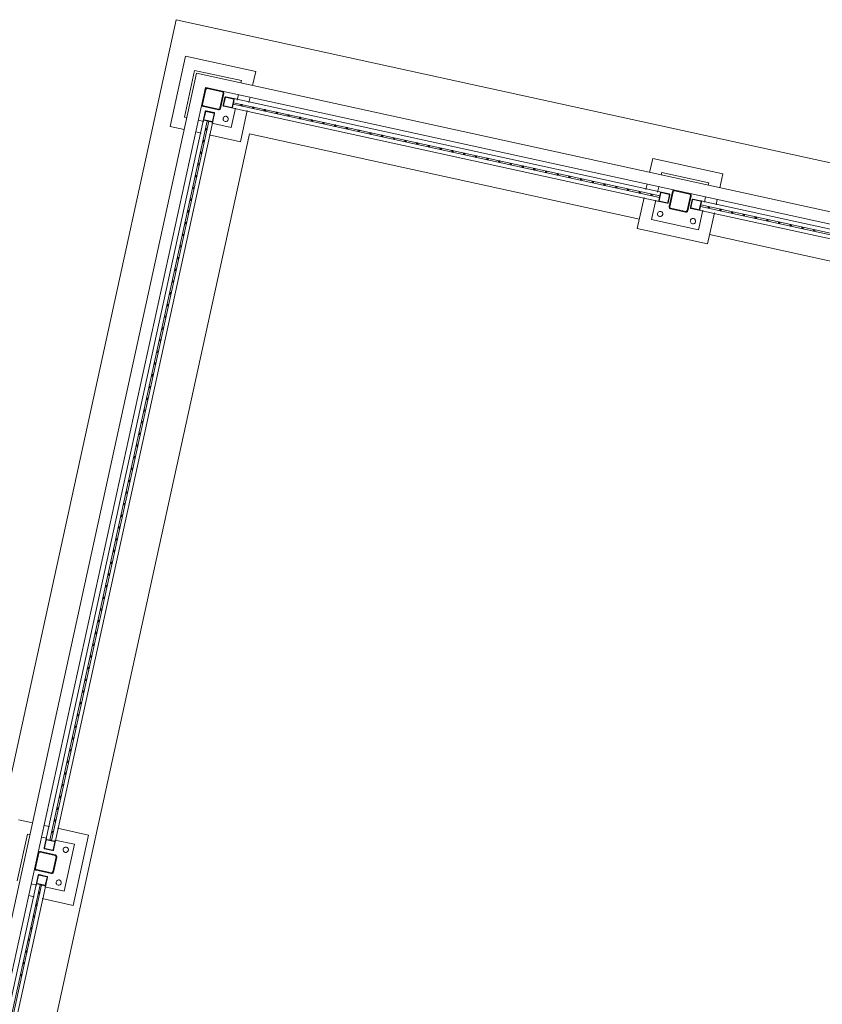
# Model space of a CAD drawing. Header units: metres. Extents: x 233012 to 233264, y 553571 to 554014.
# Tile 94 of 256: x 233189.49 to 233192.83, y 553795.62 to 553799.72. Entities that reach past the tile are written whole.
import ezdxf

# ---------------------------------------------------------------- set-up
doc = ezdxf.new("R2010")
doc.units = ezdxf.units.M
for name, color, linetype, lineweight in [('A-NL$1B_3D-modellen_algemeen', 252, 'Continuous', 5), ('A-NL$1B_3D-modellen_algemeen-drsn', 252, 'Continuous', 5), ('A-NL23_vloeraanzicht', 252, 'Continuous', 5), ('A-NL90_terrein', 252, 'Continuous', 5), ('K-NL28_kolommen', 252, 'Continuous', 5)]:
    doc.layers.add(name, color=color, linetype=linetype, lineweight=lineweight)

# ---------------------------------------------------------------- blocks, each defined once
blk = doc.blocks.new('NLRS_90_GM_LB_fietsenstalling open _gen_mie - NLRS_90_GM_LB_fietsenstalling open _gen_mie-7494162-01_Situatie')
at = {"layer": 'A-NL$1B_3D-modellen_algemeen'}
for p, q in [((11.71, 14.057), (11.71, 14.117)), ((14.97, 14.117), (14.67, 14.117)), ((14.67, 14.117), (14.67, 14.057)), ((14.97, 13.817), (14.97, 14.117)), ((11.66, 14.067), (11.46, 14.067)), ((11.66, 14.057), (11.66, 14.067)), ((14.92, 14.067), (14.72, 14.067)), ((14.72, 14.067), (14.72, 14.057)), ((14.92, 13.867), (14.92, 14.067)), ((11.41, 14.007), (11.41, 13.984)), ((11.46, 14.007), (11.46, 13.984)), ((11.66, 13.984), (11.66, 14.007)), ((11.71, 13.984), (11.71, 14.007)), ((14.67, 14.007), (14.67, 13.984)), ((14.72, 14.0081), (14.72, 13.984)), ((11.468, 13.987), (8.392, 13.987)), ((11.465, 13.97), (8.395, 13.97)), ((8.395, 13.964), (11.465, 13.964)), ((11.465, 13.95), (11.465, 13.984)), ((11.465, 13.97), (11.465, 13.967)), ((11.465, 13.967), (11.465, 13.964)), ((11.467, 13.984), (11.467, 13.95)), ((11.468, 13.987), (11.502, 13.987)), ((11.502, 13.985), (11.468, 13.985)), ((11.503, 13.95), (11.503, 13.984)), ((11.505, 13.984), (11.505, 13.95)), ((11.615, 13.95), (11.615, 13.984)), ((11.617, 13.984), (11.617, 13.95)), ((11.618, 13.987), (11.652, 13.987)), ((11.652, 13.985), (11.618, 13.985)), ((14.728, 13.987), (11.652, 13.987)), ((11.653, 13.95), (11.653, 13.984)), ((11.655, 13.984), (11.655, 13.95)), ((14.725, 13.97), (11.655, 13.97)), ((11.655, 13.967), (11.655, 13.97)), ((11.655, 13.964), (11.655, 13.967)), ((11.655, 13.964), (14.725, 13.964)), ((14.725, 13.95), (14.725, 13.984)), ((14.725, 13.97), (14.725, 13.967)), ((14.725, 13.967), (14.725, 13.964)), ((14.727, 13.984), (14.727, 13.95)), ((14.728, 13.987), (14.762, 13.987)), ((14.762, 13.985), (14.728, 13.985)), ((14.763, 13.95), (14.763, 13.984)), ((14.765, 13.984), (14.765, 13.95)), ((8.392, 13.947), (11.468, 13.947)), ((11.41, 13.95), (11.41, 13.817)), ((11.46, 13.95), (11.46, 13.867)), ((11.468, 13.949), (11.502, 13.949)), ((11.502, 13.947), (11.468, 13.947)), ((11.618, 13.949), (11.652, 13.949)), ((11.652, 13.947), (11.618, 13.947)), ((11.652, 13.947), (14.728, 13.947)), ((11.66, 13.867), (11.66, 13.95)), ((11.71, 13.817), (11.71, 13.95)), ((14.67, 13.95), (14.67, 13.817)), ((14.72, 13.95), (14.72, 13.867)), ((14.728, 13.949), (14.762, 13.949)), ((14.762, 13.947), (14.728, 13.947)), ((14.803, 13.9195), (14.837, 13.9195)), ((14.8, 13.8825), (14.8, 13.9165)), ((14.8, 13.8825), (14.8, 12.0565)), ((14.802, 13.9165), (14.802, 13.8825)), ((14.837, 13.9175), (14.803, 13.9175)), ((14.803, 13.8815), (14.837, 13.8815)), ((14.837, 13.8795), (14.803, 13.8795)), ((14.817, 13.8795), (14.817, 12.0595)), ((14.817, 13.8795), (14.82, 13.8795)), ((14.82, 13.8795), (14.823, 13.8795)), ((14.823, 12.0595), (14.823, 13.8795)), ((14.838, 13.8825), (14.838, 13.9165)), ((14.84, 13.9165), (14.84, 13.8825)), ((14.84, 12.0565), (14.84, 13.8825)), ((11.46, 13.867), (11.66, 13.867)), ((14.72, 13.867), (14.803, 13.867)), ((14.837, 13.867), (14.8606, 13.867)), ((14.91, 13.867), (14.92, 13.867)), ((11.41, 13.817), (11.71, 13.817)), ((14.67, 13.817), (14.803, 13.817)), ((14.837, 13.817), (14.8608, 13.817)), ((14.91, 13.817), (14.97, 13.817)), ((14.803, 12.122), (14.67, 12.122)), ((14.67, 12.122), (14.67, 11.822)), ((14.86, 12.122), (14.837, 12.122)), ((14.97, 12.122), (14.91, 12.122)), ((14.97, 11.822), (14.97, 12.122)), ((14.803, 12.072), (14.72, 12.072)), ((14.72, 12.072), (14.72, 11.872)), ((14.86, 12.072), (14.837, 12.072)), ((14.92, 12.072), (14.91, 12.072)), ((14.92, 11.872), (14.92, 12.072)), ((14.8, 12.0225), (14.8, 12.0565)), ((14.802, 12.0565), (14.802, 12.0225)), ((14.803, 12.0595), (14.837, 12.0595)), ((14.837, 12.0575), (14.803, 12.0575)), ((14.82, 12.0595), (14.817, 12.0595)), ((14.823, 12.0595), (14.82, 12.0595)), ((14.838, 12.0225), (14.838, 12.0565)), ((14.84, 12.0565), (14.84, 12.0225)), ((14.803, 12.0215), (14.837, 12.0215)), ((14.837, 12.0195), (14.803, 12.0195)), ((14.8, 11.8875), (14.8, 11.9215)), ((14.802, 11.9215), (14.802, 11.8875)), ((14.803, 11.9245), (14.837, 11.9245)), ((14.837, 11.9225), (14.803, 11.9225)), ((14.838, 11.8875), (14.838, 11.9215)), ((14.84, 11.9215), (14.84, 11.8875)), ((14.72, 11.872), (14.803, 11.872)), ((14.8, 11.8875), (14.8, 10.0615)), ((14.803, 11.8865), (14.837, 11.8865)), ((14.837, 11.8845), (14.803, 11.8845)), ((14.817, 11.8845), (14.817, 10.0645)), ((14.817, 11.8845), (14.82, 11.8845)), ((14.82, 11.8845), (14.823, 11.8845)), ((14.823, 10.0645), (14.823, 11.8845)), ((14.837, 11.872), (14.86, 11.872)), ((14.84, 10.0615), (14.84, 11.8875)), ((14.91, 11.872), (14.92, 11.872)), ((14.67, 11.822), (14.803, 11.822)), ((14.837, 11.822), (14.86, 11.822)), ((14.91, 11.822), (14.97, 11.822))]:
    blk.add_line(p, q, dxfattribs=at)
at = {"layer": 'A-NL$1B_3D-modellen_algemeen', "flags": 128}
for points in [[(11.465, 13.984), (11.4651, 13.9847), (11.4653, 13.9853), (11.4657, 13.9859), (11.4661, 13.9863), (11.4667, 13.9867), (11.4673, 13.9869), (11.468, 13.987)], [(11.468, 13.985), (11.4678, 13.985), (11.4676, 13.9849), (11.4674, 13.9848), (11.4672, 13.9846), (11.4671, 13.9844), (11.467, 13.9842), (11.467, 13.984)], [(11.502, 13.987), (11.5027, 13.9869), (11.5033, 13.9867), (11.5039, 13.9863), (11.5043, 13.9859), (11.5047, 13.9853), (11.5049, 13.9847), (11.505, 13.984)], [(11.503, 13.984), (11.503, 13.9842), (11.5029, 13.9844), (11.5028, 13.9846), (11.5026, 13.9848), (11.5024, 13.9849), (11.5022, 13.985), (11.502, 13.985)], [(11.615, 13.984), (11.6151, 13.9847), (11.6153, 13.9853), (11.6157, 13.9859), (11.6161, 13.9863), (11.6167, 13.9867), (11.6173, 13.9869), (11.618, 13.987)], [(11.618, 13.985), (11.6178, 13.985), (11.6176, 13.9849), (11.6174, 13.9848), (11.6172, 13.9846), (11.6171, 13.9844), (11.617, 13.9842), (11.617, 13.984)], [(11.652, 13.987), (11.6527, 13.9869), (11.6533, 13.9867), (11.6539, 13.9863), (11.6543, 13.9859), (11.6547, 13.9853), (11.6549, 13.9847), (11.655, 13.984)], [(11.653, 13.984), (11.653, 13.9842), (11.6529, 13.9844), (11.6528, 13.9846), (11.6526, 13.9848), (11.6524, 13.9849), (11.6522, 13.985), (11.652, 13.985)], [(14.725, 13.984), (14.7251, 13.9847), (14.7253, 13.9853), (14.7257, 13.9859), (14.7261, 13.9863), (14.7267, 13.9867), (14.7273, 13.9869), (14.728, 13.987)], [(14.728, 13.985), (14.7278, 13.985), (14.7276, 13.9849), (14.7274, 13.9848), (14.7272, 13.9846), (14.7271, 13.9844), (14.727, 13.9842), (14.727, 13.984)], [(14.762, 13.987), (14.7627, 13.9869), (14.7633, 13.9867), (14.7639, 13.9863), (14.7643, 13.9859), (14.7647, 13.9853), (14.7649, 13.9847), (14.765, 13.984)], [(14.763, 13.984), (14.763, 13.9842), (14.7629, 13.9844), (14.7628, 13.9846), (14.7626, 13.9848), (14.7624, 13.9849), (14.7622, 13.985), (14.762, 13.985)], [(11.468, 13.947), (11.4673, 13.9471), (11.4667, 13.9473), (11.4661, 13.9477), (11.4657, 13.9481), (11.4653, 13.9487), (11.4651, 13.9493), (11.465, 13.95)], [(11.467, 13.95), (11.467, 13.9498), (11.4671, 13.9496), (11.4672, 13.9494), (11.4674, 13.9492), (11.4676, 13.9491), (11.4678, 13.949), (11.468, 13.949)], [(11.505, 13.95), (11.5049, 13.9493), (11.5047, 13.9487), (11.5043, 13.9481), (11.5039, 13.9477), (11.5033, 13.9473), (11.5027, 13.9471), (11.502, 13.947)], [(11.502, 13.949), (11.5022, 13.949), (11.5024, 13.9491), (11.5026, 13.9492), (11.5028, 13.9494), (11.5029, 13.9496), (11.503, 13.9498), (11.503, 13.95)], [(11.618, 13.947), (11.6173, 13.9471), (11.6167, 13.9473), (11.6161, 13.9477), (11.6157, 13.9481), (11.6153, 13.9487), (11.6151, 13.9493), (11.615, 13.95)], [(11.617, 13.95), (11.617, 13.9498), (11.6171, 13.9496), (11.6172, 13.9494), (11.6174, 13.9492), (11.6176, 13.9491), (11.6178, 13.949), (11.618, 13.949)], [(11.655, 13.95), (11.6549, 13.9493), (11.6547, 13.9487), (11.6543, 13.9481), (11.6539, 13.9477), (11.6533, 13.9473), (11.6527, 13.9471), (11.652, 13.947)], [(11.652, 13.949), (11.6522, 13.949), (11.6524, 13.9491), (11.6526, 13.9492), (11.6528, 13.9494), (11.6529, 13.9496), (11.653, 13.9498), (11.653, 13.95)], [(14.728, 13.947), (14.7273, 13.9471), (14.7267, 13.9473), (14.7261, 13.9477), (14.7257, 13.9481), (14.7253, 13.9487), (14.7251, 13.9493), (14.725, 13.95)], [(14.727, 13.95), (14.727, 13.9498), (14.7271, 13.9496), (14.7272, 13.9494), (14.7274, 13.9492), (14.7276, 13.9491), (14.7278, 13.949), (14.728, 13.949)], [(14.765, 13.95), (14.7649, 13.9493), (14.7647, 13.9487), (14.7643, 13.9481), (14.7639, 13.9477), (14.7633, 13.9473), (14.7627, 13.9471), (14.762, 13.947)], [(14.762, 13.949), (14.7622, 13.949), (14.7624, 13.9491), (14.7626, 13.9492), (14.7628, 13.9494), (14.7629, 13.9496), (14.763, 13.9498), (14.763, 13.95)], [(14.8, 13.9165), (14.8001, 13.9172), (14.8003, 13.9178), (14.8007, 13.9184), (14.8011, 13.9188), (14.8017, 13.9192), (14.8023, 13.9194), (14.803, 13.9195)], [(14.837, 13.9195), (14.8377, 13.9194), (14.8383, 13.9192), (14.8389, 13.9188), (14.8393, 13.9184), (14.8397, 13.9178), (14.8399, 13.9172), (14.84, 13.9165)], [(14.803, 13.8795), (14.8023, 13.8796), (14.8017, 13.8798), (14.8011, 13.8802), (14.8007, 13.8806), (14.8003, 13.8812), (14.8001, 13.8818), (14.8, 13.8825)], [(14.803, 13.9175), (14.8028, 13.9175), (14.8026, 13.9174), (14.8024, 13.9173), (14.8022, 13.9171), (14.8021, 13.9169), (14.802, 13.9167), (14.802, 13.9165)], [(14.802, 13.8825), (14.802, 13.8823), (14.8021, 13.8821), (14.8022, 13.8819), (14.8024, 13.8817), (14.8026, 13.8816), (14.8028, 13.8815), (14.803, 13.8815)], [(14.838, 13.9165), (14.838, 13.9167), (14.8379, 13.9169), (14.8378, 13.9171), (14.8376, 13.9173), (14.8374, 13.9174), (14.8372, 13.9175), (14.837, 13.9175)], [(14.84, 13.8825), (14.8399, 13.8818), (14.8397, 13.8812), (14.8393, 13.8806), (14.8389, 13.8802), (14.8383, 13.8798), (14.8377, 13.8796), (14.837, 13.8795)], [(14.837, 13.8815), (14.8372, 13.8815), (14.8374, 13.8816), (14.8376, 13.8817), (14.8378, 13.8819), (14.8379, 13.8821), (14.838, 13.8823), (14.838, 13.8825)], [(14.8, 12.0565), (14.8001, 12.0572), (14.8003, 12.0578), (14.8007, 12.0584), (14.8011, 12.0588), (14.8017, 12.0592), (14.8023, 12.0594), (14.803, 12.0595)], [(14.803, 12.0575), (14.8028, 12.0575), (14.8026, 12.0574), (14.8024, 12.0573), (14.8022, 12.0571), (14.8021, 12.0569), (14.802, 12.0567), (14.802, 12.0565)], [(14.837, 12.0595), (14.8377, 12.0594), (14.8383, 12.0592), (14.8389, 12.0588), (14.8393, 12.0584), (14.8397, 12.0578), (14.8399, 12.0572), (14.84, 12.0565)], [(14.838, 12.0565), (14.838, 12.0567), (14.8379, 12.0569), (14.8378, 12.0571), (14.8376, 12.0573), (14.8374, 12.0574), (14.8372, 12.0575), (14.837, 12.0575)], [(14.803, 12.0195), (14.8023, 12.0196), (14.8017, 12.0198), (14.8011, 12.0202), (14.8007, 12.0206), (14.8003, 12.0212), (14.8001, 12.0218), (14.8, 12.0225)], [(14.802, 12.0225), (14.802, 12.0223), (14.8021, 12.0221), (14.8022, 12.0219), (14.8024, 12.0217), (14.8026, 12.0216), (14.8028, 12.0215), (14.803, 12.0215)], [(14.84, 12.0225), (14.8399, 12.0218), (14.8397, 12.0212), (14.8393, 12.0206), (14.8389, 12.0202), (14.8383, 12.0198), (14.8377, 12.0196), (14.837, 12.0195)], [(14.837, 12.0215), (14.8372, 12.0215), (14.8374, 12.0216), (14.8376, 12.0217), (14.8378, 12.0219), (14.8379, 12.0221), (14.838, 12.0223), (14.838, 12.0225)], [(14.8, 11.9215), (14.8001, 11.9222), (14.8003, 11.9228), (14.8007, 11.9234), (14.8011, 11.9238), (14.8017, 11.9242), (14.8023, 11.9244), (14.803, 11.9245)], [(14.803, 11.9225), (14.8028, 11.9225), (14.8026, 11.9224), (14.8024, 11.9223), (14.8022, 11.9221), (14.8021, 11.9219), (14.802, 11.9217), (14.802, 11.9215)], [(14.837, 11.9245), (14.8377, 11.9244), (14.8383, 11.9242), (14.8389, 11.9238), (14.8393, 11.9234), (14.8397, 11.9228), (14.8399, 11.9222), (14.84, 11.9215)], [(14.838, 11.9215), (14.838, 11.9217), (14.8379, 11.9219), (14.8378, 11.9221), (14.8376, 11.9223), (14.8374, 11.9224), (14.8372, 11.9225), (14.837, 11.9225)], [(14.803, 11.8845), (14.8023, 11.8846), (14.8017, 11.8848), (14.8011, 11.8852), (14.8007, 11.8856), (14.8003, 11.8862), (14.8001, 11.8868), (14.8, 11.8875)], [(14.802, 11.8875), (14.802, 11.8873), (14.8021, 11.8871), (14.8022, 11.8869), (14.8024, 11.8867), (14.8026, 11.8866), (14.8028, 11.8865), (14.803, 11.8865)], [(14.84, 11.8875), (14.8399, 11.8868), (14.8397, 11.8862), (14.8393, 11.8856), (14.8389, 11.8852), (14.8383, 11.8848), (14.8377, 11.8846), (14.837, 11.8845)], [(14.837, 11.8865), (14.8372, 11.8865), (14.8374, 11.8866), (14.8376, 11.8867), (14.8378, 11.8869), (14.8379, 11.8871), (14.838, 11.8873), (14.838, 11.8875)]]:
    blk.add_lwpolyline(points, dxfattribs=at)
at = {"layer": 'A-NL$1B_3D-modellen_algemeen'}
for centre, start, end in [((11.63, 13.897), 360, 180), ((14.75, 13.897), 180, 0), ((14.75, 11.902), 180, 0)]:
    blk.add_arc(centre, 0.011, start, end, dxfattribs=at)
for centre, major_axis, start_param, end_param in [((11.49, 13.897), (-0.0104, 0.0035), 3.468014, 6.609607), ((11.49, 13.897), (0.0104, 0.0036), 2.804203, 5.945795), ((11.63, 13.897), (-0.00809, 0.00745), 0.743843, 3.885435), ((14.75, 13.897), (0.0104, 0.0036), 5.945795, 9.087388), ((14.75, 12.042), (0.0015, 0.0109), 4.845515, 7.987108), ((14.75, 12.042), (0.0109, 0.0016), 2.998575, 6.140167), ((14.75, 11.902), (0.00825, 0.00728), 5.559946, 8.701539)]:
    blk.add_ellipse(centre, major_axis=major_axis, ratio=1, start_param=start_param, end_param=end_param, dxfattribs=at)
at = {"layer": 'A-NL$1B_3D-modellen_algemeen-drsn'}
for p, q in [((11.465, 13.984), (11.465, 13.95)), ((11.467, 13.95), (11.467, 13.984)), ((11.502, 13.987), (11.468, 13.987)), ((11.468, 13.985), (11.502, 13.985)), ((11.503, 13.984), (11.503, 13.95)), ((11.505, 13.95), (11.505, 13.984)), ((11.615, 13.984), (11.615, 13.95)), ((11.617, 13.95), (11.617, 13.984)), ((11.652, 13.987), (11.618, 13.987)), ((11.618, 13.985), (11.652, 13.985)), ((11.653, 13.984), (11.653, 13.95)), ((11.655, 13.95), (11.655, 13.984)), ((14.725, 13.984), (14.725, 13.95)), ((14.727, 13.95), (14.727, 13.984)), ((14.762, 13.987), (14.728, 13.987)), ((14.728, 13.985), (14.762, 13.985)), ((14.763, 13.984), (14.763, 13.95)), ((14.765, 13.95), (14.765, 13.984)), ((11.502, 13.949), (11.468, 13.949)), ((11.468, 13.947), (11.502, 13.947)), ((11.652, 13.949), (11.618, 13.949)), ((11.618, 13.947), (11.652, 13.947)), ((14.762, 13.949), (14.728, 13.949)), ((14.728, 13.947), (14.762, 13.947)), ((14.837, 13.9195), (14.803, 13.9195)), ((14.8, 13.9165), (14.8, 13.8825)), ((14.802, 13.8825), (14.802, 13.9165)), ((14.803, 13.9175), (14.837, 13.9175)), ((14.837, 13.8815), (14.803, 13.8815)), ((14.803, 13.8795), (14.837, 13.8795)), ((14.838, 13.9165), (14.838, 13.8825)), ((14.84, 13.8825), (14.84, 13.9165)), ((14.8, 12.0565), (14.8, 12.0225)), ((14.802, 12.0225), (14.802, 12.0565)), ((14.837, 12.0595), (14.803, 12.0595)), ((14.803, 12.0575), (14.837, 12.0575)), ((14.838, 12.0565), (14.838, 12.0225)), ((14.84, 12.0225), (14.84, 12.0565)), ((14.837, 12.0215), (14.803, 12.0215)), ((14.803, 12.0195), (14.837, 12.0195)), ((14.8, 11.9215), (14.8, 11.8875)), ((14.802, 11.8875), (14.802, 11.9215)), ((14.837, 11.9245), (14.803, 11.9245)), ((14.803, 11.9225), (14.837, 11.9225)), ((14.838, 11.9215), (14.838, 11.8875)), ((14.84, 11.8875), (14.84, 11.9215)), ((14.837, 11.8865), (14.803, 11.8865)), ((14.803, 11.8845), (14.837, 11.8845))]:
    blk.add_line(p, q, dxfattribs=at)
for centre, major_axis, start_param, end_param in [((11.08, 13.967), (-0.00291, 0.00074), 3.39126, 6.532852), ((11.08, 13.967), (-0.00064, 0.00293), 1.354581, 4.496173), ((11.13, 13.967), (0.00173, 0.00245), 5.326266, 8.467859), ((11.13, 13.967), (0.00087, 0.00287), 1.864808, 5.006401), ((11.18, 13.967), (0.00069, 0.00292), 4.944207, 8.0858), ((11.18, 13.967), (-0.0026, 0.0015), 0.522999, 3.664592), ((11.23, 13.967), (-0.00288, 0.00084), 3.424966, 6.566558), ((11.23, 13.967), (0.00158, 0.00255), 2.124363, 5.265955), ((11.28, 13.967), (-0.00122, 0.00274), 4.293386, 7.434979), ((11.28, 13.967), (0.00173, 0.00245), 2.184678, 5.326271), ((11.33, 13.967), (0.00173, 0.00245), 5.326283, 8.467876), ((11.33, 13.967), (-0.00281, 0.00104), 0.354311, 3.495903), ((11.38, 13.967), (-0.00075, 0.0029), 4.45883, 7.600423), ((11.38, 13.967), (-0.00288, 0.00084), 0.28336, 3.424953), ((11.43, 13.967), (-0.00299, 0.0003), 3.24028, 6.381873), ((11.43, 13.967), (-0.00097, 0.00284), 1.242934, 4.384526), ((11.468, 13.984), (-0.00048, 0.00296), 6.12233, 7.693126), ((11.468, 13.984), (-0.000366, 0.000931), 5.908997, 7.479793), ((11.502, 13.984), (0.00122, 0.00274), 5.13137, 6.702166), ((11.502, 13.984), (0.000924, 0.000383), 5.890486, 7.461283), ((11.618, 13.984), (-0.00152, 0.00259), 5.751346, 7.322142), ((11.618, 13.984), (0.000985, 0.000174), 1.396399, 2.967195), ((11.652, 13.984), (-0.00288, 0.00084), 3.424953, 4.995749), ((11.652, 13.984), (-0.000759, 0.000651), 3.850679, 5.421475), ((11.69, 13.967), (-0.00259, 0.00152), 3.673441, 6.815033), ((11.69, 13.967), (0.002, 0.00224), 2.300885, 5.442478), ((11.74, 13.967), (0.00152, 0.00259), 5.244245, 8.385838), ((11.74, 13.967), (0.00158, 0.00255), 2.124371, 5.265963), ((11.79, 13.967), (0.00197, 0.00227), 5.426839, 8.568431), ((11.79, 13.967), (-0.00241, 0.00179), 0.63967, 3.781262), ((11.84, 13.967), (-0.00241, 0.00179), 3.781257, 6.92285), ((11.84, 13.967), (-0.00057, 0.00295), 1.380543, 4.522136), ((11.89, 13.967), (-0.00069, 0.00292), 4.480565, 7.622158), ((11.89, 13.967), (0.00152, 0.00259), 2.102636, 5.244228), ((11.94, 13.967), (-0.00128, 0.00271), 4.269856, 7.411448), ((11.94, 13.967), (0.00204, 0.0022), 2.32054, 5.462132), ((11.99, 13.967), (0.00173, 0.00245), 5.326266, 8.467859), ((11.99, 13.967), (-0.00281, 0.00104), 0.354297, 3.495889), ((12.04, 13.967), (-0.00242, 0.00177), 3.772976, 6.914568), ((12.04, 13.967), (0.00173, 0.00245), 2.184691, 5.326283), ((12.09, 13.967), (0.00168, 0.00248), 5.307541, 8.449134), ((12.09, 13.967), (0.00075, 0.0029), 1.824346, 4.965938), ((12.14, 13.967), (0.002, 0.00224), 5.442459, 8.584051), ((12.14, 13.967), (-0.0028, 0.00108), 0.368898, 3.51049), ((12.19, 13.967), (-0.00266, 0.00139), 3.621609, 6.763202), ((12.19, 13.967), (-0.00033, 0.00298), 1.461441, 4.603033), ((12.24, 13.967), (0.00152, 0.00259), 5.244228, 8.385821), ((12.24, 13.967), (0.00153, 0.00258), 2.106513, 5.248106), ((12.29, 13.967), (0.00128, 0.00271), 5.154913, 8.296506), ((12.29, 13.967), (-0.0026, 0.0015), 0.522991, 3.664584), ((12.34, 13.967), (0.00204, 0.0022), 5.4594, 8.600993), ((12.34, 13.967), (-0.00281, 0.00104), 0.354311, 3.495903), ((12.39, 13.967), (-0.00242, 0.00177), 3.772967, 6.91456), ((12.39, 13.967), (0.00152, 0.00259), 2.102653, 5.244245), ((12.44, 13.967), (0.00204, 0.0022), 5.459415, 8.601008), ((12.44, 13.967), (0.00069, 0.00292), 1.802626, 4.944219), ((12.49, 13.967), (0.00097, 0.00284), 5.042921, 8.184514), ((12.49, 13.967), (-0.00299, 0.0003), 0.0987, 3.240293), ((12.54, 13.967), (-0.00281, 0.00104), 3.495889, 6.637482), ((12.54, 13.967), (-0.0008, 0.00289), 1.300578, 4.44217), ((12.59, 13.967), (0.00158, 0.00255), 5.265955, 8.407548), ((12.59, 13.967), (0.00204, 0.0022), 2.317807, 5.4594), ((12.64, 13.967), (0.00204, 0.0022), 5.4594, 8.600993), ((12.64, 13.967), (-0.00222, 0.00202), 0.737921, 3.879513), ((12.69, 13.967), (0.002, 0.00224), 5.442434, 8.584027), ((12.69, 13.967), (-0.00266, 0.00139), 0.480016, 3.621609), ((12.74, 13.967), (-0.00226, 0.00197), 3.859233, 7.000826), ((12.74, 13.967), (0.00148, 0.00261), 2.085991, 5.227583), ((12.79, 13.967), (0.00152, 0.00259), 5.244245, 8.385838), ((12.79, 13.967), (0.002, 0.00224), 2.300866, 5.442459), ((12.84, 13.967), (-0.00092, 0.00286), 4.402276, 7.543869), ((12.84, 13.967), (-0.00299, 0.0003), 0.098713, 3.240306), ((12.89, 13.967), (-0.00297, 0.0004), 3.274702, 6.416294), ((12.89, 13.967), (-0.00087, 0.00287), 1.276795, 4.418388), ((12.94, 13.967), (0.00122, 0.00274), 5.13137, 8.272962), ((12.94, 13.967), (0.00197, 0.00227), 2.285244, 5.426837), ((12.99, 13.967), (0.00173, 0.00245), 5.326271, 8.467863), ((12.99, 13.967), (-0.00224, 0.002), 0.730068, 3.871661), ((13.04, 13.967), (-0.00289, 0.0008), 3.411802, 6.553395), ((13.04, 13.967), (0.00152, 0.00259), 2.102645, 5.244238), ((13.09, 13.967), (-0.0026, 0.0015), 3.6646, 6.806192), ((13.09, 13.967), (0.00064, 0.00293), 1.786999, 4.928592), ((13.14, 13.967), (0.00115, 0.00277), 5.105088, 8.246681), ((13.14, 13.967), (0.00173, 0.00245), 2.184683, 5.326275), ((13.19, 13.967), (-0.00064, 0.00293), 4.496192, 7.637785), ((13.19, 13.967), (-0.00291, 0.00074), 0.249681, 3.391274), ((13.24, 13.967), (-0.00294, 0.0006), 3.344032, 6.485624), ((13.24, 13.967), (-0.00137, 0.00267), 1.095504, 4.237097), ((13.29, 13.967), (0.00152, 0.00259), 5.244228, 8.385821), ((13.29, 13.967), (0.00173, 0.00245), 2.184678, 5.326271), ((13.34, 13.967), (0.00204, 0.0022), 5.462132, 8.603725), ((13.34, 13.967), (-0.00224, 0.002), 0.727958, 3.869551), ((13.39, 13.967), (-0.00281, 0.00104), 3.495906, 6.637498), ((13.39, 13.967), (0.00158, 0.00255), 2.124363, 5.265955), ((13.44, 13.967), (-0.00222, 0.00202), 3.879514, 7.021107), ((13.44, 13.967), (0.002, 0.00224), 2.300866, 5.442458), ((13.49, 13.967), (0.00075, 0.0029), 4.965931, 8.107523), ((13.49, 13.967), (0.00204, 0.0022), 2.320541, 5.462133), ((13.54, 13.967), (-0.00057, 0.00295), 4.522157, 7.663749), ((13.54, 13.967), (-0.00281, 0.00104), 0.354327, 3.49592), ((13.59, 13.967), (-0.00288, 0.00084), 3.424944, 6.566537), ((13.59, 13.967), (-0.00015, 0.003), 1.52094, 4.662533), ((13.64, 13.967), (0.00175, 0.00243), 5.336908, 8.478501), ((13.64, 13.967), (0.00075, 0.0029), 1.824338, 4.965931), ((13.69, 13.967), (0.002, 0.00224), 5.442456, 8.584049), ((13.69, 13.967), (-0.00242, 0.00177), 0.631367, 3.772959), ((13.74, 13.967), (-0.00291, 0.00074), 3.391274, 6.532866), ((13.74, 13.967), (0.00122, 0.00274), 1.989777, 5.13137), ((13.79, 13.967), (-0.00128, 0.00271), 4.269864, 7.411457), ((13.79, 13.967), (0.00153, 0.00258), 2.106528, 5.24812), ((13.84, 13.967), (0.00148, 0.00261), 5.227575, 8.369168), ((13.84, 13.967), (-0.00137, 0.00267), 1.095536, 4.237129), ((13.89, 13.967), (-0.00087, 0.00287), 4.418393, 7.559985), ((13.89, 13.967), (-0.00294, 0.0006), 0.202451, 3.344044), ((13.94, 13.967), (-0.00291, 0.00074), 3.39126, 6.532852), ((13.94, 13.967), (-0.00097, 0.00284), 1.240264, 4.381857), ((13.99, 13.967), (0.00204, 0.0022), 5.4594, 8.600993), ((13.99, 13.967), (0.0009, 0.00286), 1.876146, 5.017739), ((14.04, 13.967), (0.00064, 0.00293), 4.928599, 8.070191), ((14.04, 13.967), (-0.0026, 0.0015), 0.523004, 3.664596), ((14.09, 13.967), (-0.00281, 0.00104), 3.495906, 6.637498), ((14.09, 13.967), (0.00148, 0.00261), 2.085976, 5.227569), ((14.14, 13.967), (-0.00103, 0.00282), 4.361253, 7.502846), ((14.14, 13.967), (0.00204, 0.0022), 2.317809, 5.459401), ((14.19, 13.967), (0.00197, 0.00227), 5.426851, 8.568443), ((14.19, 13.967), (-0.00255, 0.00158), 0.553561, 3.695154), ((14.24, 13.967), (-0.00137, 0.00267), 4.23711, 7.378703), ((14.24, 13.967), (-0.00297, 0.00042), 0.139184, 3.280776), ((14.29, 13.967), (-0.00299, 0.00027), 3.231505, 6.373098), ((14.29, 13.967), (0.0008, 0.00289), 1.841, 4.982593), ((14.34, 13.967), (0.002, 0.00224), 5.442456, 8.584049), ((14.34, 13.967), (0.00152, 0.00259), 2.102636, 5.244228), ((14.39, 13.967), (0.00148, 0.00261), 5.227569, 8.369161), ((14.39, 13.967), (-0.00241, 0.00179), 0.637673, 3.779266), ((14.44, 13.967), (-0.00277, 0.00115), 3.534292, 6.675884), ((14.44, 13.967), (0.00158, 0.00255), 2.124363, 5.265955), ((14.49, 13.967), (-0.00051, 0.00296), 4.540868, 7.682461), ((14.49, 13.967), (0.00204, 0.0022), 2.317792, 5.459385), ((14.54, 13.967), (0.00173, 0.00245), 5.326279, 8.467871), ((14.54, 13.967), (-0.0028, 0.00108), 0.368897, 3.510489), ((14.59, 13.967), (-0.0008, 0.00289), 4.442162, 7.583754), ((14.59, 13.967), (-0.00288, 0.00084), 0.283368, 3.424961), ((14.64, 13.967), (-0.00299, 0.0003), 3.24028, 6.381873), ((14.64, 13.967), (0.00064, 0.00293), 1.786993, 4.928586), ((14.69, 13.967), (0.00087, 0.00287), 5.006375, 8.147968), ((14.69, 13.967), (0.00173, 0.00245), 2.184691, 5.326283), ((14.728, 13.984), (-0.00287, 0.00087), 5.00639, 6.577187), ((14.728, 13.984), (0.000655, 0.000755), 0.714446, 2.285242), ((14.762, 13.984), (0.00087, 0.00287), 5.006411, 6.577207), ((14.762, 13.984), (0.000882, 0.000472), 5.791865, 7.362662), ((11.468, 13.95), (0.00152, 0.00259), 2.102636, 3.673432), ((11.468, 13.95), (0.000924, 0.000383), 2.74886, 4.319657), ((11.502, 13.95), (0.0025, 0.00165), 4.12943, 5.700226), ((11.502, 13.95), (0.000807, 0.000591), 4.079924, 5.65072), ((11.618, 13.95), (0.00121, 0.00274), 1.987288, 3.558084), ((11.618, 13.95), (0.000526, 0.000851), 2.124371, 3.695167), ((11.652, 13.95), (0.00296, 0.00048), 4.551522, 6.122318), ((11.652, 13.95), (-0.000997, 0.000083), 1.653409, 3.224205), ((14.728, 13.95), (-0.00057, 0.00295), 1.380564, 2.95136), ((14.728, 13.95), (-0.000759, 0.000651), 0.709071, 2.279867), ((14.762, 13.95), (-0.00201, 0.00222), 2.406031, 3.976827), ((14.762, 13.95), (-0.000366, 0.000931), 2.767404, 4.3382), ((14.803, 13.9165), (0.00158, 0.00255), 0.553582, 2.124379), ((14.837, 13.9165), (-0.00294, 0.0006), 3.344032, 4.914828), ((14.803, 13.8825), (-0.00299, 0.00027), 0.089909, 1.660705), ((14.803, 13.9165), (0, 0.001), 6.283085, 7.853882), ((14.803, 13.8825), (-0.000788, 0.000615), 0.662903, 2.233699), ((14.837, 13.9165), (-0.000763, 0.000646), 3.84443, 5.415226), ((14.837, 13.8825), (0.00158, 0.00255), 3.695159, 5.265955), ((14.837, 13.8825), (0.000822, 0.00057), 4.106362, 5.677159), ((14.82, 13.8445), (-0.00144, 0.00263), 5.781149, 8.922742), ((14.82, 13.8445), (0.00295, 0.00057), 4.522115, 7.663708), ((14.82, 13.7945), (-0.00012, 0.003), 6.244797, 9.38639), ((14.82, 13.7945), (0.00168, 0.00248), 3.736703, 6.878296), ((14.82, 13.7445), (-0.00092, 0.00286), 5.973063, 9.114656), ((14.82, 13.7445), (0.00158, 0.00255), 3.695183, 6.836776), ((14.82, 13.6945), (-0.0006, 0.00294), 6.080746, 9.222339), ((14.82, 13.6945), (-0.00127, 0.00272), 2.703564, 5.845156), ((14.82, 13.6445), (-0.00286, 0.00092), 5.022527, 8.16412), ((14.82, 13.6445), (-0.00048, 0.00296), 2.980704, 6.122297), ((14.82, 13.5945), (-0.00281, 0.00104), 5.066702, 8.208295), ((14.82, 13.5945), (-0.00291, 0.00074), 1.820463, 4.962056), ((14.82, 13.5445), (-0.00165, 0.0025), 5.70024, 8.841833), ((14.82, 13.5445), (0.00288, 0.00085), 4.426724, 7.568317), ((14.82, 13.4945), (-0.00137, 0.00267), 5.81052, 8.952113), ((14.82, 13.4945), (0.00296, 0.00048), 4.551502, 7.693094), ((14.82, 13.4445), (-0.00119, 0.00275), 5.876198, 9.017791), ((14.82, 13.4445), (0.00295, 0.00057), 4.522127, 7.663719), ((14.82, 13.3945), (-0.0006, 0.00294), 6.080741, 9.222334), ((14.82, 13.3945), (0.00158, 0.00255), 3.695159, 6.836752), ((14.82, 13.3445), (-0.00122, 0.00274), 5.864184, 9.005776), ((14.82, 13.3445), (0.00139, 0.00266), 3.624211, 6.765804), ((14.82, 13.2945), (-0.00266, 0.00139), 5.192419, 8.334011), ((14.82, 13.2945), (-0.00033, 0.00298), 3.032232, 6.173825), ((14.82, 13.2445), (-0.00269, 0.00132), 5.167269, 8.308861), ((14.82, 13.2445), (-0.00069, 0.00292), 2.909769, 6.051362), ((14.82, 13.1945), (-0.00297, 0.00042), 4.85152, 7.993113), ((14.82, 13.1945), (-0.00127, 0.00272), 2.703564, 5.845156), ((14.82, 13.1445), (-0.00132, 0.00269), 5.8283, 8.969893), ((14.82, 13.1445), (0.00299, 0.00029), 4.616793, 7.758386), ((14.82, 13.0945), (-0.00115, 0.00277), 5.89048, 9.032073), ((14.82, 13.0945), (0.00296, 0.00051), 4.540868, 7.682461), ((14.82, 13.0445), (-0.00064, 0.00293), 6.066988, 9.208581), ((14.82, 13.0445), (0.00152, 0.00259), 3.673432, 6.815025), ((14.82, 12.9945), (-0.0006, 0.00294), 6.080734, 9.222327), ((14.82, 12.9945), (0.00158, 0.00255), 3.695183, 6.836776), ((14.82, 12.9445), (-0.00266, 0.00139), 5.192419, 8.334011), ((14.82, 12.9445), (-0.0008, 0.00289), 2.871353, 6.012946), ((14.82, 12.8945), (-0.00281, 0.00104), 5.066716, 8.208309), ((14.82, 12.8945), (-0.00127, 0.00272), 2.70356, 5.845153), ((14.82, 12.8445), (-0.00243, 0.00175), 5.336912, 8.478505), ((14.82, 12.8445), (-0.00148, 0.00261), 2.626422, 5.768015), ((14.82, 12.7945), (-0.00137, 0.00267), 5.810533, 8.952126), ((14.82, 12.7945), (0.00283, 0.00101), 4.369526, 7.511119), ((14.82, 12.7445), (-0.00167, 0.00249), 5.69195, 8.833542), ((14.82, 12.7445), (0.0027, 0.00131), 4.259974, 7.401566), ((14.82, 12.6945), (-0.00146, 0.00262), 5.774943, 8.916535), ((14.82, 12.6945), (0.0028, 0.00107), 4.345983, 7.487575), ((14.82, 12.6445), (-0.00064, 0.00293), 6.066982, 9.208575), ((14.82, 12.6445), (0.002, 0.00224), 3.87166, 7.013252), ((14.82, 12.5945), (-0.0006, 0.00294), 6.080734, 9.222327), ((14.82, 12.5945), (0.00194, 0.00229), 3.844384, 6.985977), ((14.82, 12.5445), (-0.00296, 0.00048), 4.873264, 8.014857), ((14.82, 12.5445), (-0.00192, 0.0023), 2.446142, 5.587735), ((14.82, 12.4945), (-0.00255, 0.00158), 5.265963, 8.407556), ((14.82, 12.4945), (-0.00137, 0.00267), 2.666333, 5.807925), ((14.82, 12.4445), (-0.00144, 0.00263), 5.781154, 8.922746), ((14.82, 12.4445), (0.0028, 0.00108), 4.343482, 7.485075), ((14.82, 12.3945), (-0.00165, 0.0025), 5.700232, 8.841825), ((14.82, 12.3945), (0.00258, 0.00154), 4.173974, 7.315567), ((14.82, 12.3445), (-0.00238, 0.00182), 5.366291, 8.507884), ((14.82, 12.3445), (0.00255, 0.00158), 4.158826, 7.300419), ((14.82, 12.2945), (-0.00075, 0.0029), 6.029644, 9.171236), ((14.82, 12.2945), (0.00188, 0.00234), 3.817652, 6.959244), ((14.82, 12.2445), (-0.00023, 0.00299), 6.206843, 9.348436), ((14.82, 12.2445), (0.003, 0.0001), 4.67909, 7.820682), ((14.82, 12.1945), (-0.00158, 0.00255), 5.729531, 8.871123), ((14.82, 12.1945), (-0.00201, 0.00222), 2.406051, 5.547643), ((14.82, 12.1445), (-0.00243, 0.00175), 5.336872, 8.478464), ((14.82, 12.1445), (-0.00127, 0.00272), 2.703564, 5.845156), ((14.82, 12.0945), (-0.00266, 0.00139), 5.192415, 8.334007), ((14.82, 12.0945), (-0.00048, 0.00296), 2.980717, 6.12231), ((14.803, 12.0565), (0.00233, 0.00189), 0.890948, 2.461744), ((14.803, 12.0565), (0.00029, 0.000957), 0.293978, 1.864775), ((14.837, 12.0565), (0.00158, 0.00255), 5.265971, 6.836768), ((14.837, 12.0565), (0.000301, 0.000954), 5.017734, 6.588531), ((14.803, 12.0225), (-0.00299, 0.00027), 0.089909, 1.660705), ((14.803, 12.0225), (-0.000646, 0.000763), 0.867975, 2.438772), ((14.837, 12.0225), (-0.00057, 0.00295), 2.951339, 4.522136), ((14.837, 12.0225), (-0.000783, 0.000623), 2.242806, 3.813603), ((14.803, 11.9215), (0.0028, 0.00108), 1.201889, 2.772685), ((14.803, 11.9215), (0.000526, 0.000851), 0.553614, 2.124411), ((14.837, 11.9215), (0.00165, 0.0025), 5.295343, 6.866139), ((14.837, 11.9215), (0.000851, 0.000526), 5.729631, 7.300427), ((14.803, 11.8875), (0.00064, 0.00293), 1.786993, 3.35779), ((14.803, 11.8875), (-0.000662, 0.00075), 0.847565, 2.418361), ((14.837, 11.8875), (-0.00033, 0.00298), 3.032232, 4.603029), ((14.837, 11.8875), (-0.000272, 0.000962), 2.865751, 4.436548), ((14.82, 11.8495), (-0.00017, 0.003), 6.227853, 9.369446), ((14.82, 11.8495), (0.00194, 0.00229), 3.844384, 6.985977), ((14.82, 11.7995), (-0.00261, 0.00148), 5.227577, 8.36917), ((14.82, 11.7995), (-0.00125, 0.00273), 2.710522, 5.852114), ((14.82, 11.7495), (-0.00266, 0.00139), 5.192415, 8.334007), ((14.82, 11.7495), (-0.00033, 0.00298), 3.032258, 6.173851), ((14.82, 11.6995), (-0.00261, 0.00148), 5.227583, 8.369176), ((14.82, 11.6995), (-0.00127, 0.00272), 2.70356, 5.845153), ((14.82, 11.6495), (-0.00165, 0.0025), 5.70024, 8.841833), ((14.82, 11.6495), (0.00283, 0.00101), 4.369526, 7.511119), ((14.82, 11.5995), (-0.00137, 0.00267), 5.81052, 8.952113), ((14.82, 11.5995), (0.0028, 0.00108), 4.343482, 7.485075), ((14.82, 11.5495), (-0.00261, 0.00148), 5.227577, 8.36917), ((14.82, 11.5495), (0.00142, 0.00265), 3.632979, 6.774572), ((14.82, 11.4995), (-0.00087, 0.00287), 5.989189, 9.130782), ((14.82, 11.4995), (0.0017, 0.00247), 3.743394, 6.884986), ((14.82, 11.4495), (-0.00064, 0.00293), 6.066976, 9.208568), ((14.82, 11.4495), (0.00291, 0.00074), 4.462694, 7.604287), ((14.82, 11.3995), (-0.00261, 0.00148), 5.22756, 8.369152), ((14.82, 11.3995), (-0.00181, 0.0024), 2.495371, 5.636963)]:
    blk.add_ellipse(centre, major_axis=major_axis, ratio=1, start_param=start_param, end_param=end_param, dxfattribs=at)
at = {"layer": 'K-NL28_kolommen'}
for p, q in [((11.592, 14.007), (11.528, 14.007)), ((11.528, 14.004), (11.592, 14.004)), ((14.852, 14.007), (14.788, 14.007)), ((14.788, 14.004), (14.852, 14.004)), ((11.52, 13.999), (11.52, 13.935)), ((11.523, 13.935), (11.523, 13.999)), ((11.597, 13.999), (11.597, 13.935)), ((11.6, 13.935), (11.6, 13.999)), ((14.78, 13.999), (14.78, 13.935)), ((14.783, 13.935), (14.783, 13.999)), ((14.857, 13.999), (14.857, 13.935)), ((14.86, 13.935), (14.86, 13.999)), ((11.592, 13.93), (11.528, 13.93)), ((11.528, 13.927), (11.592, 13.927)), ((14.852, 13.93), (14.788, 13.93)), ((14.788, 13.927), (14.852, 13.927)), ((14.78, 12.004), (14.78, 11.94)), ((14.783, 11.94), (14.783, 12.004)), ((14.852, 12.012), (14.788, 12.012)), ((14.788, 12.009), (14.852, 12.009)), ((14.857, 12.004), (14.857, 11.94)), ((14.86, 11.94), (14.86, 12.004)), ((14.852, 11.935), (14.788, 11.935)), ((14.788, 11.932), (14.852, 11.932))]:
    blk.add_line(p, q, dxfattribs=at)
for centre, start, end in [((11.592, 13.999), 0, 90), ((11.592, 13.935), 270, 0), ((14.852, 11.94), 270, 0)]:
    blk.add_arc(centre, 0.005, start, end, dxfattribs=at)
for centre, major_axis, start_param, end_param in [((11.528, 13.999), (-0.00214, 0.00771), 6.012981, 7.583778), ((11.528, 13.999), (-0.00215, 0.00451), 5.838944, 7.40974), ((11.592, 13.999), (0.00306, 0.00739), 5.105088, 6.675884), ((14.788, 13.999), (0.00739, 0.00306), 1.178097, 2.748894), ((14.788, 13.999), (0.00061, 0.00496), 0.122501, 1.693297), ((14.852, 13.999), (-0.00796, 0.00079), 3.240275, 4.811071), ((14.852, 13.999), (-0.00342, 0.00364), 3.958214, 5.529011), ((11.528, 13.935), (-0.00214, 0.00771), 1.300578, 2.871374), ((11.528, 13.935), (0.005, 0), 3.141593, 4.712389), ((11.592, 13.935), (-0.00128, 0.0079), 2.980737, 4.551534), ((14.788, 13.935), (-0.00796, 0.00079), 0.098698, 1.669494), ((14.788, 13.935), (-0.00342, 0.00365), 0.818683, 2.389479), ((14.852, 13.935), (0, 0.005), 3.141593, 4.712389), ((14.852, 13.935), (0.00739, 0.00306), 4.3197, 5.890496), ((14.788, 12.004), (-0.00406, 0.00689), 5.751319, 7.322116), ((14.788, 12.004), (-0.00184, 0.00465), 5.90661, 7.477406), ((14.852, 12.004), (0.00394, 0.00696), 5.227583, 6.79838), ((14.852, 12.004), (0, 0.005), 4.712389, 6.283185), ((14.788, 11.94), (-0.00306, 0.00739), 1.178131, 2.748927), ((14.788, 11.94), (0.00049, 0.00498), 1.669486, 3.240283), ((14.852, 11.94), (-0.00507, 0.00619), 2.454877, 4.025673)]:
    blk.add_ellipse(centre, major_axis=major_axis, ratio=1, start_param=start_param, end_param=end_param, dxfattribs=at)
blk = doc.blocks.new('groenwand - groenwand-7926917-01_Situatie')
at = {"layer": 'A-NL90_terrein'}
for p, q in [((120, -1.46), (113.3, -1.46)), ((120, -13.61), (120, -1.46)), ((113.3, -1.51), (119.95, -1.51)), ((119.95, -1.51), (119.95, -13.56))]:
    blk.add_line(p, q, dxfattribs=at)

msp = doc.modelspace()

# ---------------------------------------------------------------- linework, layer by layer
at = {"layer": 'A-NL23_vloeraanzicht'}
for p, q in [((233190.1384, 553799.7223), (233186.1089, 553781.3081)), ((233202.369, 553797.046), (233190.1384, 553799.7223)), ((233189.077, 553793.0009), (233190.4436, 553799.2461)), ((233190.4436, 553799.2461), (233192.0701, 553798.8902)), ((233192.3632, 553798.826), (233194.019, 553798.4637))]:
    msp.add_line(p, q, dxfattribs=at)

# ---------------------------------------------------------------- block references
at = {"layer": 'A-NL$1B_3D-modellen_algemeen', "rotation": 77.65672900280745}
msp.add_blockref('NLRS_90_GM_LB_fietsenstalling open _gen_mie - NLRS_90_GM_LB_fietsenstalling open _gen_mie-7494162-01_Situatie', (233200.7674, 553781.9289), dxfattribs=at)
at = {"layer": 'A-NL90_terrein', "rotation": 77.6567290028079}
msp.add_blockref('groenwand - groenwand-7926917-01_Situatie', (233163.1442, 553682.5851), dxfattribs=at)

doc.saveas('drawing.dxf')
